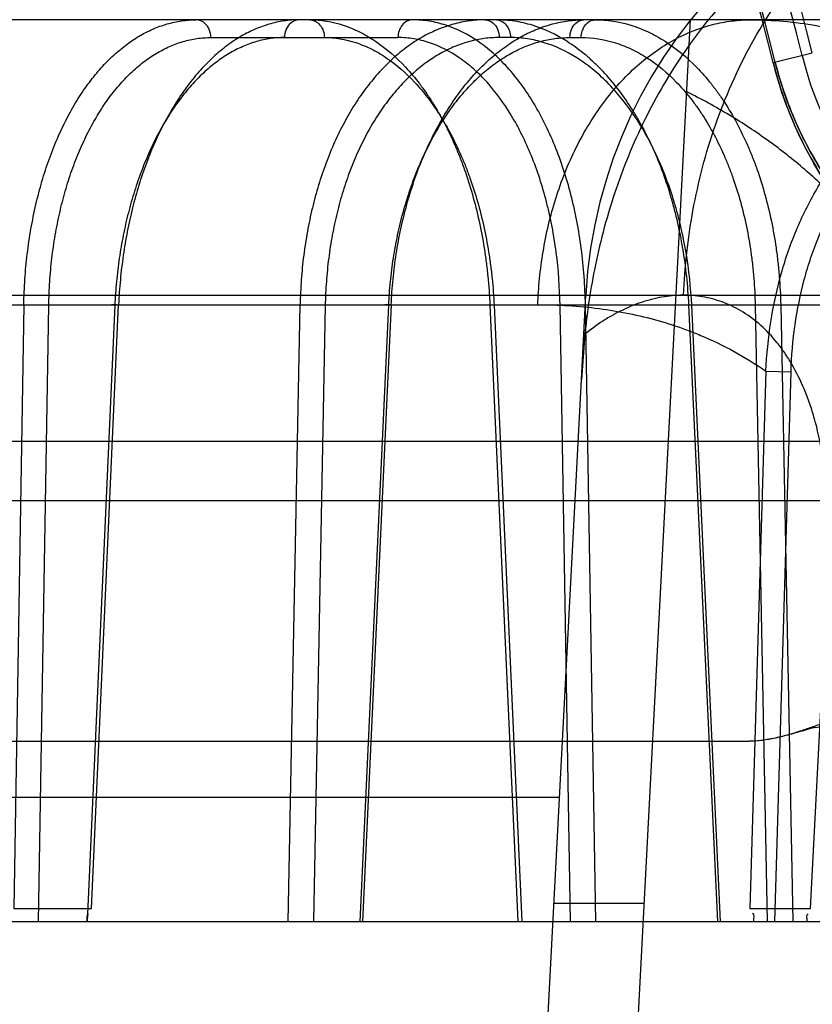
# Model space of a CAD drawing. Header units: millimetres. Extents: x 0 to 297, y 0 to 210.
# Tile 237 of 256: x 58.589 to 58.6681, y 159.3557 to 159.454. Entities that reach past the tile are written whole.
import ezdxf

# ---------------------------------------------------------------- set-up
doc = ezdxf.new("R2010")
doc.units = ezdxf.units.MM
doc.header["$LTSCALE"] = 16.335
doc.layers.get('0').update_dxf_attribs({"linetype": 'CONTINUOUS'})
for name, color, linetype in [('AXES_REF', 7, 'CONTINUOUS'), ('INTFCLR_1', 7, 'CONTINUOUS'), ('INTFCLR_144815', 7, 'CONTINUOUS'), ('INTFCLR_72935', 7, 'CONTINUOUS')]:
    doc.layers.add(name, color=color, linetype=linetype)

msp = doc.modelspace()

# ---------------------------------------------------------------- linework, layer by layer
at = {"color": 7, "linetype": 'Continuous'}
for radius in [5.8174969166, 5.817, 5.7797484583]:
    msp.add_circle((57.454730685, 154.8339782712), radius, dxfattribs=at)
msp.add_arc((57.454730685, 154.8339782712), 5.76, 278.2771290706, 261.7228709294, dxfattribs=at)
at = {"layer": 'AXES_REF', "color": 9, "linetype": 'Continuous'}
msp.add_circle((57.454730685, 154.8339782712), 5.3067073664, dxfattribs=at)
at = {"layer": 'INTFCLR_1', "color": 9, "linetype": 'Continuous'}
msp.add_line((58.6641738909, 159.4497192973), (58.6680703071, 159.4506858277), dxfattribs=at)
for centre, radius, start, end in [((58.3668984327, 159.3759782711), 0.3626146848, 4.2349584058, 43.6101417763), ((58.3668984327, 159.3759782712), 0.3062848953, 13.9313770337, 41.16544984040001), ((58.3668984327, 159.3759782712), 0.3064862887, 13.9313763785, 41.1654492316)]:
    msp.add_arc(centre, radius, start, end, dxfattribs=at)
at = {"layer": 'INTFCLR_1', "color": 6, "linetype": 'Continuous'}
for centre, radius, start, end in [((58.3668984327, 159.3759782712), 0.3596172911, 10.8985890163, 42.7086480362), ((58.3668984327, 159.3759782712), 0.3222993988, 13.9313763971, 41.1654492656), ((58.3668984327, 159.3759782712), 0.3102993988, 13.9313762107, 41.1654491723), ((58.3668984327, 159.3759782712), 0.309241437, 13.9313764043, 41.1654492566), ((58.7016822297, 159.459023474), 0.03568855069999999, 193.9313763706, 270.0000000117)]:
    msp.add_arc(centre, radius, start, end, dxfattribs=at)
at = {"layer": 'INTFCLR_1', "color": 9, "linetype": 'Continuous'}
for points, knots in [([(58.703438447, 159.420709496), (58.7024773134, 159.4206156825), (58.70033334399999, 159.4205142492), (58.69678089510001, 159.4206943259), (58.69255944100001, 159.4213813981), (58.6886544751, 159.4225413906), (58.685721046, 159.4237656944), (58.6838815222, 159.424665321), (58.68188328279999, 159.4257507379), (58.6792707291, 159.4274131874), (58.6766857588, 159.429446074), (58.674566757, 159.4314115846), (58.67290237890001, 159.4331530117), (58.671231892, 159.4351437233), (58.66957517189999, 159.4374226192), (58.66797022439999, 159.4400228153), (58.66647032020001, 159.442967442), (58.66515858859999, 159.4462218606), (58.664468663, 159.4485309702), (58.664173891, 159.4497192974)], [0, 0, 0, 0, 0.0546088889, 0.1211683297, 0.2007950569, 0.2959181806, 0.3507413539, 0.380380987, 0.4116808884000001, 0.4792976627, 0.5552209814, 0.5972744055, 0.6426583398, 0.6913478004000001, 0.7441210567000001, 0.8018425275, 0.8639600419, 0.9307654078, 1, 1, 1, 1]), ([(58.7016822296, 159.4222757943), (58.7007706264, 159.4221835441), (58.6987369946, 159.4220772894), (58.6953649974, 159.4222376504), (58.6913561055, 159.4228786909), (58.6876458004, 159.4239719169), (58.68485745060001, 159.4251293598), (58.6831090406, 159.4259809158), (58.6812092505, 159.4270085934), (58.67872604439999, 159.4285838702), (58.676267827, 159.4305119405), (58.67425304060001, 159.4323768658), (58.6726699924, 159.4340298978), (58.6710813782, 159.4359199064), (58.6695055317, 159.4380842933), (58.6679791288, 159.4405541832), (58.6665526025, 159.4433518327), (58.665305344, 159.4464441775), (58.6646494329, 159.4486385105), (58.6643693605, 159.4497677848)], [0, 0, 0, 0, 0.054551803, 0.1210381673, 0.2006278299, 0.2957140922, 0.3505402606, 0.3802099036, 0.4114671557, 0.4791025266, 0.5550208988, 0.5971000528, 0.6424803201, 0.6911977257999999, 0.7439878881, 0.8017400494, 0.8638847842, 0.9307288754, 1, 1, 1, 1])]:
    msp.add_open_spline(points, degree=3, knots=knots, dxfattribs=at)
at = {"layer": 'INTFCLR_144815', "color": 9, "linetype": 'Continuous'}
for p, q in [((58.6892199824, 159.4539782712), (57.98079605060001, 159.4539782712)), ((58.608049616, 159.4522096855), (58.62671683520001, 159.4522096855)), ((58.63794400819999, 159.4522096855), (58.6368235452, 159.4522096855)), ((58.6438801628, 159.4522096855), (58.6450006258, 159.4522096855)), ((57.9145041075, 159.4264903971), (58.763531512, 159.4264903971)), ((58.6450291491, 159.4180952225), (58.6454691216, 159.4264903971)), ((57.9543266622, 159.4255483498), (58.7113499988, 159.4255483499)), ((58.5893859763, 159.4255483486), (58.5883851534, 159.3652872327)), ((58.5908588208, 159.3639782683), (58.5918764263, 159.425485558)), ((58.5984676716, 159.4254855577), (58.5957129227, 159.3639782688)), ((58.59615005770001, 159.3652872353), (58.5988452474, 159.4255483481)), ((58.6157660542, 159.3639782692), (58.6169563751, 159.4255483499)), ((58.6194659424, 159.4254855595), (58.6182804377, 159.3639782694)), ((58.6229433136, 159.363978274), (58.62579752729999, 159.4254855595)), ((58.6260448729, 159.4255483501), (58.6231912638, 159.3639782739)), ((58.6358939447, 159.4255483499), (58.6386704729, 159.3639782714)), ((58.6358939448, 159.4255483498), (58.6366368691, 159.4255479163)), ((58.6363109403, 159.4254855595), (58.6390811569, 159.3639782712)), ((58.64542963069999, 159.4255483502), (58.6428978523, 159.4254855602)), ((58.6439317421, 159.3639782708), (58.6428978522, 159.4254855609)), ((58.6464611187, 159.3639782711), (58.64542962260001, 159.4255483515)), ((58.6586265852, 159.363978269), (58.6557494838, 159.42554835)), ((58.6557494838, 159.42554835), (58.6564084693, 159.4255385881)), ((58.6589054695, 159.3639782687), (58.6560346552, 159.4254855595)), ((58.66491368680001, 159.4255483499), (58.6623662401, 159.4254855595)), ((58.6623662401, 159.4254855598), (58.66356834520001, 159.3639782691)), ((58.66491368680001, 159.4255483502), (58.6661137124, 159.3639782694)), ((58.6634404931, 159.4189178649), (58.6618523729, 159.3652872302)), ((58.6634404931, 159.4189178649), (58.6659530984, 159.4188550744)), ((58.6643308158, 159.3639782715), (58.6659530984, 159.4188550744)), ((58.5798706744, 159.4119259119), (58.8909958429, 159.4119259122)), ((58.6678925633, 159.3652872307), (58.6703326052, 159.4126799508)), ((58.8849960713, 159.4059782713), (58.5438441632, 159.4059782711)), ((58.09095302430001, 159.3763970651), (58.6428438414, 159.3763970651)), ((57.8671673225, 159.3639782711), (58.8379901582, 159.3639782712))]:
    msp.add_line(p, q, dxfattribs=at)
at = {"layer": 'INTFCLR_144815', "color": 6, "linetype": 'Continuous'}
for p, q in [((58.6338983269, 159.0337405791), (58.6559220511, 159.4539782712)), ((58.5893859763, 159.4255483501), (58.5918764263, 159.4254855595)), ((58.6194659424, 159.4254855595), (58.6169563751, 159.4255483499)), ((58.6260448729, 159.4255483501), (58.625427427, 159.4255357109)), ((58.6453716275, 159.4226110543), (58.645029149, 159.4180952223)), ((58.62489843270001, 159.0339782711), (58.6450291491, 159.4180952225)), ((58.028175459, 159.3819782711), (58.6617844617, 159.3819782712)), ((58.6513009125, 159.3658016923), (58.6422885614, 159.3658016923)), ((58.5883851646, 159.365287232), (58.5961500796, 159.365287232)), ((58.6618523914, 159.365287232), (58.667892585, 159.365287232))]:
    msp.add_line(p, q, dxfattribs=at)
at = {"layer": 'INTFCLR_144815', "color": 7, "linetype": 'Continuous'}
msp.add_line((58.6680149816, 159.3832717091), (58.6671422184, 159.3830335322), dxfattribs=at)
at = {"layer": 'INTFCLR_144815', "color": 9, "linetype": 'Continuous'}
for centre, radius, start, end in [((58.6934033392, 159.4239782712), 0.048, 89.9999999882, 176.9999999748), ((58.6948738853, 159.3339782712), 0.03, 90.0000000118, 176.0000000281)]:
    msp.add_arc(centre, radius, start, end, dxfattribs=at)
at = {"layer": 'INTFCLR_144815', "color": 6, "linetype": 'Continuous'}
for points, knots in [([(58.6934025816, 159.4719349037), (58.6927014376, 159.4719259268), (58.6912997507, 159.4718737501), (58.68911263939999, 159.4716880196), (58.6867415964, 159.4713650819), (58.6840813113, 159.4708462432), (58.6811460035, 159.4700742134), (58.6780128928, 159.469008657), (58.6748151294, 159.467644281), (58.6716631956, 159.4660039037), (58.6686054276, 159.4641072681), (58.6656644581, 159.4619574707), (58.66282978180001, 159.4595391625), (58.660168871, 159.4568993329), (58.657641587, 159.4539864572), (58.65531421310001, 159.450865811), (58.6531844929, 159.4475154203), (58.6513066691, 159.4440262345), (58.6496705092, 159.4403966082), (58.6482814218, 159.4366382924), (58.6471621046, 159.4328476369), (58.6463222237, 159.4291695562), (58.645742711, 159.4257732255), (58.6454765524, 159.4236213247), (58.645371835, 159.4226112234)], [0, 0, 0, 0, 0.0278776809, 0.0557399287, 0.08723556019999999, 0.1229672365, 0.1634315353, 0.2078104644, 0.2544177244, 0.301516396, 0.3489413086, 0.3973369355, 0.4462084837, 0.4969436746, 0.5462080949, 0.5993974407, 0.6515652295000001, 0.7039026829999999, 0.756797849, 0.809722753, 0.8630778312, 0.9138226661, 0.9596261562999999, 1, 1, 1, 1]), ([(58.5893859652, 159.4255483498), (58.5894007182, 159.4263963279), (58.58947267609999, 159.4280914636), (58.589708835, 159.4306176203), (58.5900733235, 159.4331070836), (58.5905615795, 159.4355234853), (58.5911666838, 159.4378404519), (58.59188121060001, 159.4400428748), (58.5927022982, 159.4421273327), (58.59362615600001, 159.4440838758), (58.5946432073, 159.4458925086), (58.5957444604, 159.4475399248), (58.5969220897, 159.4490177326), (58.59817215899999, 159.4503212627), (58.5994847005, 159.4514389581), (58.6008467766, 159.4523604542), (58.6022430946, 159.4530788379), (58.6036677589, 159.4535945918), (58.6051199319, 159.453907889), (58.6061024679, 159.4539782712), (58.6065936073, 159.4539782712)], [0, 0, 0, 0, 0.0700870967, 0.1401414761, 0.2095823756, 0.2779100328, 0.3437640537, 0.4073702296, 0.4691428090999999, 0.5287802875, 0.58603772, 0.6404614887, 0.6923643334, 0.7419982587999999, 0.7894845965, 0.8345647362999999, 0.8775999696, 0.9189218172, 0.9594124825, 1, 1, 1, 1]), ([(58.6168516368, 159.4539782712), (58.6163499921, 159.4539782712), (58.6153333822, 159.4539042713), (58.6138192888, 159.4535719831), (58.6123189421, 159.453017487), (58.6108558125, 159.4522489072), (58.6094451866, 159.4512791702), (58.6080944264, 159.4501193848), (58.6068047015, 159.4487727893), (58.6055844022, 159.447247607), (58.60444627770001, 159.4455610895), (58.60339879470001, 159.4437302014), (58.6024460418, 159.4417656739), (58.60159145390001, 159.4396753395), (58.6008429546, 159.4374784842), (58.60020670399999, 159.4351980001), (58.5996867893, 159.4328584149), (58.5992829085, 159.4304682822), (58.598994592, 159.4280279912), (58.5988817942, 159.4263807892), (58.5988452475, 159.4255483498)], [0, 0, 0, 0, 0.0410884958, 0.0831480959, 0.1265669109, 0.1717050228, 0.2181690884, 0.2664811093, 0.3172776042, 0.3706731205, 0.4262768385, 0.4837617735, 0.5433011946, 0.6049832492, 0.6686153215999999, 0.7332908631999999, 0.7988090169, 0.8648305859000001, 0.9317512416, 1, 1, 1, 1]), ([(58.6354248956, 159.4539782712), (58.63489006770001, 159.4539782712), (58.633809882, 159.4539048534), (58.6322030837, 159.4535735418), (58.6306166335, 159.4530203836), (58.6290745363, 159.4522530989), (58.6275930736, 159.4512838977), (58.6261802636, 159.4501238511), (58.62483909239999, 159.4487780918), (58.6235768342, 159.4472542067), (58.6224066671, 159.4455693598), (58.62133611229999, 159.4437378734), (58.6203699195, 159.441771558), (58.6195117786, 159.4396784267), (58.6187702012, 159.4374791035), (58.6181515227, 159.4351970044), (58.6176593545, 159.4328570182), (58.61729225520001, 159.4304672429), (58.6170495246, 159.4280271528), (58.61697311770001, 159.4263806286), (58.6169563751, 159.4255483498)], [0, 0, 0, 0, 0.043194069, 0.0871248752, 0.1321206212, 0.1785017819, 0.2258870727, 0.2747955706, 0.3258761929, 0.3790976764, 0.4343989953, 0.4913648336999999, 0.5502692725, 0.6111961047, 0.67393569, 0.7375966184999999, 0.8020469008, 0.8669528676, 0.93276944, 1, 1, 1, 1]), ([(58.6260448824, 159.4255483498), (58.6260835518, 159.4263967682), (58.6262063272, 159.4280935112), (58.6265276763, 159.4306203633), (58.626986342, 159.4331112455), (58.6275763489, 159.4355286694), (58.6282886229, 159.4378459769), (58.6291149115, 159.440048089), (58.63005331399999, 159.442133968), (58.6310986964, 159.4440910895), (58.632240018, 159.4458996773), (58.6334657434, 159.4475454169), (58.63476874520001, 159.4490216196), (58.63614496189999, 159.4503238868), (58.6375829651, 159.4514403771), (58.6390689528, 159.4523611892), (58.6405861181, 159.4530791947), (58.64212834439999, 159.4535946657), (58.6436942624, 159.4539077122), (58.6447509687, 159.4539782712), (58.6452788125, 159.4539782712)], [0, 0, 0, 0, 0.06799885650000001, 0.1361270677, 0.2038431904, 0.2706745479, 0.3352460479, 0.3978294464, 0.4588685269, 0.5182419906, 0.5753326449, 0.6299355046, 0.68236344, 0.7327853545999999, 0.781413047, 0.8278739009, 0.872473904, 0.9154998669, 0.9577383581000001, 1, 1, 1, 1]), ([(58.6763166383, 159.4292036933), (58.67544223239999, 159.4304122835), (58.6736109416, 159.4327576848), (58.6706065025, 159.4360484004), (58.6673243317, 159.4391131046), (58.663732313, 159.441950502), (58.6597974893, 159.444548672), (58.6569963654, 159.4460718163), (58.6555450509, 159.4467846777)], [0, 0, 0, 0, 0.1628298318, 0.3244460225, 0.485909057, 0.652460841, 0.8235038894, 1, 1, 1, 1]), ([(58.5984676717, 159.4254855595), (58.59835913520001, 159.4254951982), (58.5978084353, 159.4255900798), (58.5986121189, 159.4255531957), (58.5988452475, 159.4255483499)], [0, 0, 0, 0, 0.3184744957, 1, 1, 1, 1]), ([(58.6688947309, 159.3836840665), (58.6684824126, 159.3835381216), (58.66769972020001, 159.3832581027), (58.6665734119, 159.3828872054), (58.6655527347, 159.3825817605), (58.66462964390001, 159.3823456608), (58.6637998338, 159.3821729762), (58.6628651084, 159.3820272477), (58.6622000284, 159.3819782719), (58.6617844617, 159.3819782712)], [0, 0, 0, 0, 0.1786388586, 0.3394965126, 0.4842572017, 0.6136897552, 0.7285313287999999, 0.8302725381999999, 1, 1, 1, 1]), ([(58.6671422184, 159.3830335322), (58.6666334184, 159.3828857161), (58.6656657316, 159.3825963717), (58.6642649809, 159.3822525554), (58.6629858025, 159.3820341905), (58.6621692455, 159.3819782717), (58.6617844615, 159.381978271)], [0, 0, 0, 0, 0.2901361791, 0.5530269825, 0.7892940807, 1, 1, 1, 1])]:
    msp.add_open_spline(points, degree=3, knots=knots, dxfattribs=at)
at = {"layer": 'INTFCLR_144815', "color": 9, "linetype": 'Continuous'}
for points, knots in [([(58.6552221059, 159.4264903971), (58.6553380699, 159.4293171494), (58.65597438, 159.4350724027), (58.6581879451, 159.4435535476), (58.6617485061, 159.4516521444), (58.6665783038, 159.4588656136), (58.6724517, 159.4647469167), (58.679022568, 159.4689816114), (58.6858705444, 159.4714450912), (58.69051541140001, 159.4719782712), (58.69274407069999, 159.4719782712)], [0, 0, 0, 0, 0.1308834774, 0.2668605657, 0.4040067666, 0.5382363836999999, 0.666176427, 0.7858622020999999, 0.8968959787, 1, 1, 1, 1]), ([(58.608049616, 159.4522096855), (58.6080458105, 159.4524791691), (58.60794125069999, 159.4530049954), (58.6074786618, 159.4537226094), (58.6069053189, 159.4539782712), (58.6065936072, 159.4539782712)], [0, 0, 0, 0, 0.3233718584, 0.6259930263, 1, 1, 1, 1]), ([(58.6168516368, 159.4539782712), (58.6165533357, 159.4539782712), (58.61599120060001, 159.4537402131), (58.6155110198, 159.4530313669), (58.61539959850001, 159.4524908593), (58.615395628, 159.4522096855)], [0, 0, 0, 0, 0.3576998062, 0.6628042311, 1, 1, 1, 1]), ([(58.617919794, 159.4539782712), (58.6190430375, 159.4539782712), (58.6207657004, 159.4536892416), (58.6226317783, 159.4529180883), (58.6236929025, 159.4523463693), (58.62533348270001, 159.4513151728), (58.6271126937, 159.4497418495), (58.6286626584, 159.4478922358), (58.6295305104, 159.4466994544), (58.630835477, 159.4447280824), (58.6319508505, 159.4425726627), (58.6328943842, 159.4402937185), (58.6335052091, 159.4386617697), (58.634458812, 159.43566566), (58.6351359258, 159.4325495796), (58.6355318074, 159.4298075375), (58.6357490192, 159.4279227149), (58.6358518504, 159.4264997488), (58.6358939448, 159.4255483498)], [0, 0, 0, 0, 0.09212363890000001, 0.1402323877, 0.1652441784, 0.1908933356, 0.2990782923, 0.3579318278, 0.3886791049, 0.420004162, 0.551799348, 0.5866833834, 0.6223151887, 0.6946759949, 0.8444111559, 0.8830701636, 0.92189398, 1, 1, 1, 1]), ([(58.617919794, 159.4539782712), (58.6183010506, 159.4539782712), (58.6191260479, 159.4535125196), (58.6193695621, 159.4526516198), (58.6193758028, 159.4522096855)], [0, 0, 0, 0, 0.4631200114, 1, 1, 1, 1]), ([(58.628172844, 159.4539782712), (58.6277915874, 159.4539782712), (58.62696659, 159.4535125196), (58.6267230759, 159.4526516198), (58.62671683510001, 159.4522096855)], [0, 0, 0, 0, 0.4631200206, 1, 1, 1, 1]), ([(58.64542963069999, 159.4255483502), (58.6453965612, 159.4274255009), (58.6451928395, 159.4302219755), (58.6446746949, 159.4334332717), (58.6443023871, 159.4352198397), (58.6436873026, 159.4377714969), (58.6427635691, 159.4406238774), (58.641558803, 159.4433021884), (58.6408152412, 159.4447224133), (58.6396995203, 159.4466552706), (58.638414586, 159.4484327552), (58.636949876, 159.4499706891), (58.6359913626, 159.4508705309), (58.63429411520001, 159.4522089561), (58.632386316, 159.4531940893), (58.63069557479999, 159.4536810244), (58.6295837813, 159.4539088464), (58.6287353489, 159.4539782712), (58.628172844, 159.4539782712)], [0, 0, 0, 0, 0.1550979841, 0.2309755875, 0.2686038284, 0.3058280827, 0.4478130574, 0.5153534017, 0.5482418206, 0.5801970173, 0.6997503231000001, 0.7279891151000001, 0.7555975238, 0.8082874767, 0.9063173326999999, 0.93007545, 0.953530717, 1, 1, 1, 1]), ([(58.6354248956, 159.4539782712), (58.6357130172, 159.4539782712), (58.6362590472, 159.4537334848), (58.6367137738, 159.4530266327), (58.6368197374, 159.4524903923), (58.6368235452, 159.4522096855)], [0, 0, 0, 0, 0.3514083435, 0.6576037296, 1, 1, 1, 1]), ([(58.65574948, 159.4255483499), (58.6556631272, 159.4274291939), (58.6553685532, 159.4302302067), (58.6547289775, 159.4334356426), (58.65428321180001, 159.4352209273), (58.65355490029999, 159.4377800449), (58.65248668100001, 159.4406365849), (58.65113150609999, 159.4433055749), (58.6502998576, 159.4447238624), (58.6490498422, 159.4466657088), (58.6476263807, 159.4484423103), (58.6460283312, 159.4499719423), (58.64497819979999, 159.4508731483), (58.6431202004, 159.452216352), (58.6410619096, 159.4531955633), (58.6392480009, 159.4536810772), (58.6380549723, 159.4539087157), (58.6371472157, 159.4539782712), (58.6365453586, 159.4539782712)], [0, 0, 0, 0, 0.1509214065, 0.2250375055, 0.2618772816, 0.2983843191, 0.4383153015, 0.5053450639, 0.5381178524, 0.5700538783, 0.6904813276, 0.7191733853, 0.7473256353, 0.8013345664, 0.9027109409, 0.9273849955, 0.951757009, 1, 1, 1, 1]), ([(58.6365453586, 159.4539782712), (58.6369147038, 159.4539782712), (58.6377170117, 159.4534954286), (58.6379380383, 159.4526497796), (58.63794400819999, 159.4522096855)], [0, 0, 0, 0, 0.4562747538, 1, 1, 1, 1]), ([(58.6406751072, 159.4255483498), (58.6406911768, 159.4259813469), (58.6407370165, 159.426853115), (58.6408845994, 159.4286144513), (58.6412989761, 159.431749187), (58.6423449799, 159.4361889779), (58.6443487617, 159.4412397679), (58.6470675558, 159.4457436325), (58.6503794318, 159.4494245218), (58.6540938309, 159.4520856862), (58.6574062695, 159.4534089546), (58.65970269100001, 159.4538423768), (58.66096262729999, 159.4539591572), (58.6615831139, 159.4539782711), (58.6618904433, 159.4539782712)], [0, 0, 0, 0, 0.0333965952, 0.0672724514, 0.1362113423, 0.2769680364, 0.4176296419, 0.5533630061, 0.6803352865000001, 0.7966381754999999, 0.9025274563, 0.9521889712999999, 0.9763123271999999, 1, 1, 1, 1]), ([(58.6438801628, 159.4522096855), (58.6438838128, 159.452478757), (58.6439834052, 159.453000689), (58.6444209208, 159.4537153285), (58.6449776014, 159.4539782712), (58.6452788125, 159.4539782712)], [0, 0, 0, 0, 0.3284162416, 0.6323894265, 1, 1, 1, 1]), ([(58.6450006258, 159.4522096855), (58.64500362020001, 159.4524304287), (58.6450893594, 159.4529787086), (58.6455238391, 159.4537256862), (58.6461289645, 159.4539782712), (58.6463992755, 159.4539782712)], [0, 0, 0, 0, 0.2694148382, 0.6701185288, 1, 1, 1, 1]), ([(58.6463992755, 159.4539782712), (58.64759770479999, 159.4539782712), (58.6494271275, 159.4536948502), (58.6514218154, 159.4529204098), (58.6525476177, 159.4523475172), (58.6542681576, 159.4513238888), (58.6561358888, 159.4497552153), (58.657758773, 159.4478953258), (58.6586591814, 159.4467007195), (58.6600019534, 159.4447354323), (58.6611430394, 159.4425782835), (58.6620956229, 159.4402944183), (58.6627064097, 159.4386629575), (58.663647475, 159.4356679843), (58.6642903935, 159.4325494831), (58.6646407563, 159.4298073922), (58.6648226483, 159.4279220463), (58.6648943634, 159.426499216), (58.66491368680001, 159.42554835)], [0, 0, 0, 0, 0.09677262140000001, 0.1466634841, 0.1724126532, 0.1986879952, 0.3082506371, 0.3671893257, 0.3978419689, 0.4289885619, 0.5593572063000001, 0.5937401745, 0.6288229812, 0.6999849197, 0.8470743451, 0.8850524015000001, 0.9232021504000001, 1, 1, 1, 1]), ([(58.6618904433, 159.4539782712), (58.6640962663, 159.4539782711), (58.6685080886, 159.4536096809), (58.6738606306, 159.4521028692), (58.6774101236, 159.4504940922), (58.6796111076, 159.449288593), (58.68078504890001, 159.4485493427), (58.681457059, 159.448093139)], [0, 0, 0, 0, 0.3192772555, 0.6368899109, 0.7994070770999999, 0.8824353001, 1, 1, 1, 1]), ([(58.5918764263, 159.4254855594), (58.5918894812, 159.4262749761), (58.59195431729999, 159.4278473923), (58.59216879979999, 159.4301854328), (58.5924990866, 159.4324807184), (58.5929420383, 159.4347162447), (58.5934948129, 159.4368754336), (58.5941535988, 159.438942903), (58.5949135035, 159.440904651), (58.5957696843, 159.4427471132), (58.5967157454, 159.4444575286), (58.5977457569, 159.4460232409), (58.5988518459, 159.4474335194), (58.6000271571, 159.4486782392), (58.60126379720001, 159.4497488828), (58.6025538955, 159.4506370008), (58.60388788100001, 159.451335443), (58.60525545, 159.4518390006), (58.6066463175, 159.4521423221), (58.60758413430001, 159.4522096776), (58.608049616, 159.4522096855)], [0, 0, 0, 0, 0.0693995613, 0.1382659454, 0.2062928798, 0.2731414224, 0.3384939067, 0.402103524, 0.4637640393, 0.5232945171, 0.5805528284, 0.6354224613, 0.6878573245, 0.7378968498, 0.7856711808, 0.8313716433, 0.8752629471, 0.9176865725, 0.9590839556, 1, 1, 1, 1]), ([(58.615395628, 159.4522096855), (58.6149285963, 159.4522096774), (58.6139858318, 159.4521417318), (58.6125851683, 159.4518373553), (58.6112029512, 159.4513327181), (58.609849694, 159.4506335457), (58.6085354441, 159.4497451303), (58.6072693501, 159.4486743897), (58.606059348, 159.447429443), (58.6049137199, 159.4460188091), (58.6038398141, 159.4444527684), (58.6028458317, 159.4427421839), (58.60193798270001, 159.4408996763), (58.6011229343, 159.4389377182), (58.600405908, 159.4368696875), (58.5997923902, 159.4347099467), (58.5992867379, 159.43247476), (58.5988922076, 159.4301812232), (58.5986121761, 159.4278459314), (58.5985030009, 159.4262745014), (58.5984676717, 159.4254855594)], [0, 0, 0, 0, 0.0407011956, 0.0820429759, 0.1245302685, 0.1685620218, 0.2144606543, 0.2624873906, 0.3128162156, 0.3655397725, 0.420667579, 0.4781351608, 0.5378085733, 0.59954292, 0.6631658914, 0.7284521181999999, 0.7951074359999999, 0.8627883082, 0.9311758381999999, 1, 1, 1, 1]), ([(58.6193758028, 159.4522096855), (58.6204329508, 159.4522096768), (58.6220542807, 159.451938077), (58.6238108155, 159.4512129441), (58.6248099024, 159.450675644), (58.6263544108, 159.4497064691), (58.6280297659, 159.4482275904), (58.6294898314, 159.4464888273), (58.6303074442, 159.4453675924), (58.6315368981, 159.4435146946), (58.6325881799, 159.4414886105), (58.6334778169, 159.4393462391), (58.6340537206, 159.4378122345), (58.6349528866, 159.43499597), (58.6355924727, 159.4320668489), (58.6359671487, 159.4294892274), (58.6361728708, 159.4277175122), (58.63627064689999, 159.4263799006), (58.6363109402, 159.4254855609)], [0, 0, 0, 0, 0.0921808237, 0.1403217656, 0.1653482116, 0.1910111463, 0.299238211, 0.3581066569, 0.3888586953, 0.4201859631, 0.5519764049, 0.5868542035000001, 0.6224775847, 0.6948165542, 0.8444920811, 0.8831323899, 0.9219365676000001, 1, 1, 1, 1]), ([(58.6368235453, 159.4522096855), (58.636323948, 159.4522096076), (58.6353200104, 159.4521425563), (58.63383075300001, 159.4518386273), (58.6323668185, 159.4513357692), (58.6309380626, 159.450637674), (58.6295555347, 159.4497495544), (58.62822935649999, 159.4486787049), (58.626968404, 159.4474335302), (58.6257814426, 159.4460225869), (58.6246759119, 159.4444561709), (58.62366014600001, 159.4427450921), (58.6227404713, 159.4409020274), (58.6219236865, 159.4389394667), (58.6212150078, 159.436870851), (58.6206198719, 159.4347105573), (58.6201424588, 159.4324748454), (58.6197857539, 159.430180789), (58.6195528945, 159.427845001), (58.6194811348, 159.4262740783), (58.6194659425, 159.4254855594)], [0, 0, 0, 0, 0.0429182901, 0.086129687, 0.1302096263, 0.1755321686, 0.2224084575, 0.271073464, 0.321699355, 0.3744117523, 0.4292614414, 0.4862194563, 0.5451893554, 0.6060619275, 0.6686992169, 0.732911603, 0.7984421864, 0.8649833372, 0.9322490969, 1, 1, 1, 1]), ([(58.62579752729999, 159.4254855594), (58.62583418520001, 159.4262756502), (58.6259489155, 159.4278497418), (58.62624582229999, 159.4301881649), (58.6266655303, 159.4324837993), (58.6272041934, 159.4347196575), (58.6278582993, 159.4368791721), (58.6286233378, 159.4389469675), (58.6294936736, 159.4409089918), (58.6304636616, 159.4427515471), (58.6315260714, 159.4444619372), (58.6326742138, 159.4460275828), (58.6338994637, 159.4474377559), (58.6351939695, 159.4486820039), (58.63654855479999, 159.4497517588), (58.63795422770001, 159.450638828), (58.63940087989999, 159.4513361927), (58.6408773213, 159.4518385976), (58.6423734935, 159.4521423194), (58.6433801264, 159.4522096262), (58.6438801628, 159.4522096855)], [0, 0, 0, 0, 0.0673771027, 0.1343715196, 0.2007070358, 0.266073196, 0.3301810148, 0.392809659, 0.4537712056, 0.5128952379, 0.5700501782, 0.6251361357, 0.6781106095, 0.7289905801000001, 0.7778674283, 0.8248963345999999, 0.8703005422, 0.9143597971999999, 0.9574038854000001, 1, 1, 1, 1]), ([(58.6428978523, 159.4254855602), (58.64286816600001, 159.4272499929), (58.6426790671, 159.4298785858), (58.6421947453, 159.432897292), (58.64184661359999, 159.4345767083), (58.6412710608, 159.4369751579), (58.6404056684, 159.4396562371), (58.63927651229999, 159.4421740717), (58.63857946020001, 159.4435091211), (58.637533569, 159.4453258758), (58.6363285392, 159.4469967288), (58.6349543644, 159.4484425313), (58.6340550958, 159.4492883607), (58.6324626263, 159.4505463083), (58.6306721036, 159.4514724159), (58.6290851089, 159.451930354), (58.6280414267, 159.4521445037), (58.6272449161, 159.4522096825), (58.62671683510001, 159.4522096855)], [0, 0, 0, 0, 0.1551840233, 0.2310959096, 0.2687398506, 0.3059783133, 0.4480040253, 0.5155514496, 0.548440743, 0.5803956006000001, 0.699925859, 0.7281552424, 0.7557529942, 0.8084176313, 0.9063808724, 0.9301221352, 0.9535612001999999, 1, 1, 1, 1]), ([(58.6560346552, 159.4254855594), (58.6559521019, 159.4272536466), (58.6556730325, 159.4298867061), (58.65506876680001, 159.4328996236), (58.6546481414, 159.434577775), (58.6539610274, 159.4369834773), (58.6529541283, 159.4396688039), (58.6516769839, 159.4421773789), (58.650893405, 159.4435105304), (58.6497157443, 159.4453360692), (58.6483749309, 159.4470060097), (58.6468702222, 159.4484437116), (58.645881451, 159.4492908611), (58.6441321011, 159.4505535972), (58.6421945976, 159.4514737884), (58.6404874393, 159.4519304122), (58.6393646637, 159.4521445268), (58.6385103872, 159.4522096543), (58.63794400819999, 159.4522096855)], [0, 0, 0, 0, 0.1508433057, 0.2249272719, 0.261753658, 0.2982486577, 0.4381451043, 0.5051691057, 0.5379419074, 0.5698800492, 0.6903296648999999, 0.7190303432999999, 0.7471921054, 0.8012233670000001, 0.9026573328, 0.9273464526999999, 0.9517323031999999, 1, 1, 1, 1]), ([(58.6450006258, 159.4522096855), (58.6461258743, 159.4522096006), (58.6478436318, 159.4519433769), (58.6497160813, 159.4512151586), (58.6507728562, 159.4506767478), (58.6523878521, 159.4497143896), (58.6541407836, 159.448239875), (58.6556632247, 159.4464916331), (58.6565078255, 159.4453687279), (58.65776749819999, 159.4435212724), (58.65883729, 159.4414934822), (58.6597301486, 159.4393468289), (58.6603026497, 159.4378132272), (58.6611844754, 159.4349978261), (58.6617858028, 159.4320664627), (58.6621129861, 159.42948905), (58.6622824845, 159.4277168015), (58.6623487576, 159.4263793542), (58.6623662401, 159.4254855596)], [0, 0, 0, 0, 0.09671958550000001, 0.1465811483, 0.1723152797, 0.1985770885, 0.3080981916, 0.3670223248, 0.3976699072, 0.4288129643, 0.5591856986, 0.5935743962, 0.6286652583, 0.6998486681, 0.8469952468, 0.8849910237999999, 0.9231601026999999, 1, 1, 1, 1]), ([(58.6634404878, 159.418917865), (58.66351348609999, 159.420567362), (58.6638368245, 159.423840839), (58.6647006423, 159.4278529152), (58.6656715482, 159.4309464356), (58.6668090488, 159.4338981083), (58.66821337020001, 159.4366890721), (58.6696836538, 159.438948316), (58.67058213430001, 159.4401665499), (58.6719511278, 159.441875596), (58.6737212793, 159.4436811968), (58.6756940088, 159.4452042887), (58.6768569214, 159.4459746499), (58.67860852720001, 159.4470145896), (58.6801728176, 159.4476958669), (58.68145707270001, 159.4480931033)], [0, 0, 0, 0, 0.136064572, 0.2704402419, 0.3373865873, 0.4030840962, 0.530994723, 0.593873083, 0.625029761, 0.6556978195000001, 0.774325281, 0.8321207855, 0.8608246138, 0.8892201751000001, 1, 1, 1, 1]), ([(58.6659530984, 159.4188550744), (58.6659995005, 159.4204176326), (58.66625975, 159.4235168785), (58.66702469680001, 159.4273186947), (58.6679033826, 159.4302474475), (58.6689408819, 159.4330376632), (58.6702337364, 159.4356756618), (58.6715954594, 159.4378112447), (58.67242931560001, 159.4389618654), (58.673700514, 159.4405754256), (58.675349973, 159.4422797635), (58.67719267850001, 159.44371742), (58.6782800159, 159.4444442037), (58.6799191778, 159.4454257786), (58.6813854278, 159.4460680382), (58.6825896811, 159.4464422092)], [0, 0, 0, 0, 0.1369216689, 0.2717695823, 0.338828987, 0.4045662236, 0.532378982, 0.5951349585, 0.6262153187, 0.6568011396, 0.775053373, 0.8326460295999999, 0.861249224, 0.8895477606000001, 1, 1, 1, 1]), ([(58.66948463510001, 159.4037464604), (58.6695202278, 159.4049609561), (58.6694900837, 159.4067720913), (58.6693018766, 159.408865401), (58.66915224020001, 159.4100331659), (58.6688939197, 159.4117074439), (58.6684793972, 159.4135935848), (58.6679152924, 159.4154003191), (58.6675628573, 159.4163719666), (58.6670259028, 159.4177203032), (58.6663044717, 159.4191956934), (58.6653388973, 159.4207270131), (58.664353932, 159.4220585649), (58.6630175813, 159.4234885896), (58.66151172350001, 159.4246270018), (58.66026087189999, 159.4253262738), (58.65900821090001, 159.4258820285), (58.65770071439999, 159.4262568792), (58.6563679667, 159.4264494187), (58.65501490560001, 159.4265233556), (58.6532916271, 159.4263926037), (58.6512213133, 159.425900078), (58.6495200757, 159.4252216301), (58.64817074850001, 159.4245247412), (58.646867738, 159.4237421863), (58.6459477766, 159.4230748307), (58.6453716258, 159.4226110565)], [0, 0, 0, 0, 0.0896712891, 0.1334193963, 0.1550676, 0.1765478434, 0.2584474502, 0.297240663, 0.3161706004, 0.3347138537, 0.4043533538, 0.4369301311, 0.4682163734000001, 0.5264958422, 0.5807121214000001, 0.6067552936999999, 0.6321202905, 0.6817363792, 0.7064811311, 0.7313985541, 0.7816234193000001, 0.8333940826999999, 0.8878877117, 0.9163287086, 0.9454142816, 1, 1, 1, 1]), ([(58.6406751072, 159.4255483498), (58.642718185, 159.4255474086), (58.646765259, 159.4253082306), (58.6517248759, 159.4243146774), (58.6550545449, 159.4232320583), (58.658756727, 159.4217740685), (58.6614042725, 159.4203346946), (58.6634404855, 159.4189178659)], [0, 0, 0, 0, 0.254718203, 0.5038783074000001, 0.6282338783, 0.6907295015, 1, 1, 1, 1]), ([(58.6644831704, 159.3459782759), (58.6646262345, 159.3463762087), (58.6650418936, 159.3474708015), (58.6658070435, 159.3492223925), (58.6671460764, 159.3518293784), (58.6686991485, 159.3542776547), (58.6704403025, 159.3565411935), (58.6722608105, 159.3586437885), (58.6747071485, 159.361018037), (58.67736317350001, 159.3630789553), (58.6795702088, 159.3645148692), (58.6817873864, 159.3657973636), (58.6857153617, 159.3676753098), (58.68987088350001, 159.3689340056), (58.6934646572, 159.3695510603), (58.6958373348, 159.3698395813), (58.6976244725, 159.3699244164), (58.6988115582, 159.369925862)], [0, 0, 0, 0, 0.0284645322, 0.0787984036, 0.1285671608, 0.2256500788, 0.273394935, 0.320708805, 0.412764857, 0.5023490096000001, 0.5465190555, 0.5899295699, 0.6746804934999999, 0.8391693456, 0.8798035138, 0.9200937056, 1, 1, 1, 1])]:
    msp.add_open_spline(points, degree=3, knots=knots, dxfattribs=at)
at = {"layer": 'INTFCLR_144815', "color": 7, "linetype": 'Continuous'}
msp.add_open_spline([(58.6705380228, 159.3830341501), (58.6701425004, 159.3831594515), (58.66941196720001, 159.3834031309), (58.6682182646, 159.3833747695), (58.6674941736, 159.3831396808), (58.6671011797, 159.383021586)], degree=3, knots=[0, 0, 0, 0, 0.353962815, 0.6499117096, 1, 1, 1, 1], dxfattribs=at)
msp.add_open_spline([(58.6671012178, 159.3830215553), (58.6671148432, 159.3830256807), (58.6671284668, 159.3830298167), (58.6671420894, 159.3830339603)], degree=3, dxfattribs=at)
at = {"layer": 'INTFCLR_144815', "color": 6, "linetype": 'Continuous'}
for points in [[(58.5956931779, 159.3639782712), (58.5957371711, 159.3642346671), (58.5955943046, 159.3647418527), (58.5958544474, 159.3647418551)], [(58.6622445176, 159.3639782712), (58.66220232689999, 159.364245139), (58.6623628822, 159.3647744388), (58.6620926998, 159.3647744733)], [(58.66754668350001, 159.3639782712), (58.6675791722, 159.364233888), (58.6674094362, 159.3647418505), (58.66766710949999, 159.3647418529)]]:
    msp.add_open_spline(points, degree=3, dxfattribs=at)
at = {"layer": 'INTFCLR_72935', "color": 9, "linetype": 'Continuous'}
msp.add_line((58.6641738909, 159.4497192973), (58.6680703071, 159.4506858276), dxfattribs=at)
for centre, radius, start, end in [((58.3668984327, 159.3759782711), 0.3626146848, 4.234958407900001, 43.61014177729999), ((58.3668984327, 159.3759782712), 0.3062848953, 13.9313770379, 41.16544983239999), ((58.3668984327, 159.3759782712), 0.3064862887, 13.931376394, 41.16544924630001)]:
    msp.add_arc(centre, radius, start, end, dxfattribs=at)
at = {"layer": 'INTFCLR_72935', "color": 6, "linetype": 'Continuous'}
for centre, radius, start, end in [((58.3668984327, 159.3759782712), 0.3596172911, 10.4206371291, 43.1528997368), ((58.3668984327, 159.3759782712), 0.3222993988, 13.9313765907, 41.1654491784), ((58.3668984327, 159.3759782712), 0.3228243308, 13.9313763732, 41.16544926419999), ((58.3668984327, 159.3759782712), 0.3102993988, 13.9313762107, 41.1654491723), ((58.3668984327, 159.3759782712), 0.309241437, 13.931376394, 41.16544924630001), ((58.7016822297, 159.459023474), 0.03568855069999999, 193.9313763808, 270.000000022)]:
    msp.add_arc(centre, radius, start, end, dxfattribs=at)
at = {"layer": 'INTFCLR_72935', "color": 9, "linetype": 'Continuous'}
for points, knots in [([(58.6641738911, 159.4497192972), (58.664471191, 159.4485207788), (58.6651619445, 159.4462123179), (58.6664776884, 159.4429515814), (58.6679759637, 159.440012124), (58.6695885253, 159.4374024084), (58.671246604, 159.4351247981), (58.6733846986, 159.4325804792), (58.6755770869, 159.4304143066), (58.6777868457, 159.4285800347), (58.67982878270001, 159.4270590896), (58.6823047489, 159.4254809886), (58.6851967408, 159.4239849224), (58.6886498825, 159.4225424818), (58.6925644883, 159.4213798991), (58.6967891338, 159.4206935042), (58.7003384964, 159.4205143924), (58.70247900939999, 159.4206158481), (58.703438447, 159.420709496)], [0, 0, 0, 0, 0.06983020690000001, 0.1360165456, 0.1985856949, 0.2561722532, 0.3093207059, 0.3577512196, 0.4440024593, 0.4831205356, 0.5200948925, 0.5879287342, 0.6488908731, 0.7039975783, 0.7993757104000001, 0.8790225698, 0.9454860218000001, 1, 1, 1, 1]), ([(58.6643693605, 159.4497677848), (58.6646518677, 159.4486288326), (58.6653084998, 159.4464351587), (58.66655956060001, 159.4433369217), (58.6679844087, 159.4405443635), (58.6695181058, 159.4380653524), (58.6710950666, 159.4359022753), (58.6731285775, 159.4334865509), (58.6752135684, 159.4314306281), (58.6773149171, 159.4296905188), (58.6792567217, 159.4282481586), (58.6816105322, 159.4267526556), (58.6843599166, 159.425336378), (58.68764144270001, 159.4239728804), (58.6913609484, 159.4228772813), (58.6953728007, 159.4222368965), (58.69874185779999, 159.4220774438), (58.7007722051, 159.4221837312), (58.7016822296, 159.4222757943)], [0, 0, 0, 0, 0.0698671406, 0.1360883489, 0.1986819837, 0.256292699, 0.3094735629, 0.3579124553, 0.4441892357, 0.4833221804, 0.5202930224, 0.5881501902, 0.6490914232, 0.7042036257, 0.7995434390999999, 0.8791525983, 0.9455413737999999, 1, 1, 1, 1])]:
    msp.add_open_spline(points, degree=3, knots=knots, dxfattribs=at)

doc.saveas('drawing.dxf')
